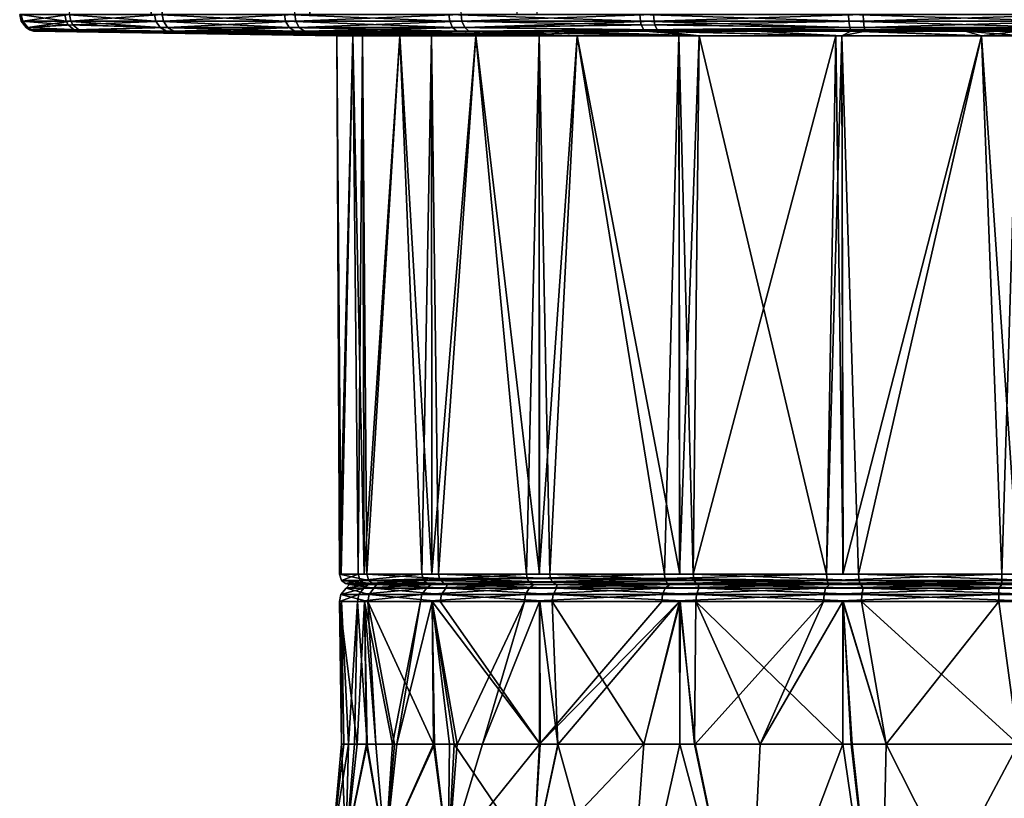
# Model space of a CAD drawing. Extents: x -0.15 to 0.15, y -0.185 to 0.033.
# Tile 27 of 127: x -0.104 to -0.075, y -0.05 to -0.027. Entities that reach past the tile are written whole.
import ezdxf

# ---------------------------------------------------------------- set-up
doc = ezdxf.new("R2010")
doc.units = 0
doc.layers.add('mesh', color=7, linetype='CONTINUOUS')

msp = doc.modelspace()

# ---------------------------------------------------------------- meshes
at = {"layer": 'mesh'}
mesh = msp.add_polyface(dxfattribs=at)
corners = [(-0.102843, -0.027513, 0.040109), (-0.102902, -0.02741, 0.040129), (-0.100179, -0.02741, 0.045902), (-0.102981, -0.027513, 0.0213), (-0.10304, -0.02741, 0.02128), (-0.104366, -0.02741, 0.027524), (-0.094396, -0.025644, 0.025303), (-0.101634, -0.025644, 0.023363), (-0.098879, -0.025644, 0.016713), (-0.09508, -0.025644, 0.0305), (-0.102573, -0.025644, 0.0305), (-0.094396, -0.025644, 0.035697), (-0.101634, -0.025644, 0.037637), (-0.09239, -0.025644, 0.04054), (-0.098879, -0.025644, 0.044287), (-0.100216, -0.027214, 0.045925), (-0.099757, -0.001349, 0.047429), (-0.096311, -0.027214, 0.050985), (-0.100535, -0.027214, 0.045249), (-0.100839, -0.001349, 0.045423), (-0.102943, -0.027214, 0.040144), (-0.10057, -0.027214, 0.015733), (-0.103081, -0.027214, 0.021267), (-0.10044, -0.027214, 0.015446), (-0.103423, -0.027214, 0.022877), (-0.104409, -0.027214, 0.027519), (-0.104388, -0.027214, 0.030499), (-0.104363, -0.027214, 0.033911), (-0.103405, -0.027214, 0.038117), (-0.102803, -0.027661, 0.021358), (-0.10422, -0.027598, 0.027538), (-0.100054, -0.027598, 0.045826), (-0.09628, -0.02741, 0.050955), (-0.104174, -0.027598, 0.033889), (-0.104319, -0.02741, 0.033906), (-0.100276, -0.027598, 0.015543), (-0.100402, -0.02741, 0.015468), (-0.09647, -0.027598, 0.010459), (-0.096577, -0.02741, 0.010359), (-0.096609, -0.027214, 0.010329)]
mesh.append_faces([[corners[k] for k in face] for face in [(0, 1, 2, 2), (3, 4, 5, 5), (6, 7, 8, 8), (9, 10, 7, 7), (11, 12, 10, 10), (13, 14, 12, 12), (15, 16, 17, 17), (18, 19, 15, 15), (20, 19, 18, 18), (21, 22, 23, 23), (24, 25, 22, 22), (26, 27, 25, 25), (28, 20, 27, 27), (18, 15, 20, 20), (29, 3, 30, 30), (31, 2, 32, 32), (0, 2, 31, 31), (33, 1, 0, 0), (33, 34, 1, 1), (30, 34, 33, 33), (30, 5, 34, 34), (3, 5, 30, 30), (35, 4, 3, 3), (35, 36, 4, 4), (37, 36, 35, 35), (37, 38, 36, 36), (2, 17, 32, 32), (2, 15, 17, 17), (1, 15, 2, 2), (1, 20, 15, 15), (34, 20, 1, 1), (34, 27, 20, 20), (5, 27, 34, 34), (5, 25, 27, 27), (4, 25, 5, 5), (4, 22, 25, 25), (36, 22, 4, 4), (36, 23, 22, 22), (38, 23, 36, 36), (38, 39, 23, 23)]])
mesh = msp.add_polyface(dxfattribs=at)
corners = [(-0.089199, -0.025644, 0.016301), (-0.094497, -0.025644, 0.011003), (-0.088787, -0.025644, 0.006621), (-0.09239, -0.025644, 0.02046), (-0.098879, -0.025644, 0.016713), (-0.094396, -0.025644, 0.025303), (-0.09508, -0.025644, 0.0305), (-0.101634, -0.025644, 0.023363), (-0.094396, -0.025644, 0.035697), (-0.102573, -0.025644, 0.0305), (-0.09239, -0.025644, 0.04054), (-0.101634, -0.025644, 0.037637), (-0.089199, -0.025644, 0.044699), (-0.098879, -0.025644, 0.044287), (-0.094497, -0.025644, 0.049997), (-0.08504, -0.025644, 0.04789), (-0.088787, -0.025644, 0.054379), (-0.0944, -0.024628, 0.035698), (-0.086322, -0.024628, 0.037325), (-0.092394, -0.024628, 0.040542), (-0.095085, -0.024628, 0.0305), (-0.087703, -0.024628, 0.034162), (-0.0944, -0.024628, 0.025302), (-0.088218, -0.024628, 0.03075), (-0.092394, -0.024628, 0.020458), (-0.087832, -0.024628, 0.02732), (-0.089202, -0.024628, 0.044702), (-0.089202, -0.024628, 0.016298), (-0.095865, -0.027214, 0.051358), (-0.095696, -0.001349, 0.052206), (-0.091409, -0.027214, 0.055087), (-0.096311, -0.027214, 0.050985), (-0.096157, -0.001349, 0.051664), (-0.095842, -0.027214, 0.009668), (-0.096609, -0.027214, 0.010329), (-0.091768, -0.027214, 0.006156), (-0.096174, -0.027598, 0.050853), (-0.091385, -0.02741, 0.055051), (-0.091304, -0.027598, 0.054929), (-0.09628, -0.02741, 0.050955), (-0.100054, -0.027598, 0.045826), (-0.09166, -0.027598, 0.006312), (-0.096577, -0.02741, 0.010359), (-0.09647, -0.027598, 0.010459), (-0.091743, -0.02741, 0.006192), (-0.086102, -0.027513, 0.003218), (-0.086126, -0.02741, 0.003161)]
mesh.append_faces([[corners[k] for k in face] for face in [(0, 1, 2, 2), (3, 1, 0, 0), (3, 4, 1, 1), (5, 4, 3, 3), (6, 7, 5, 5), (8, 9, 6, 6), (10, 11, 8, 8), (12, 13, 10, 10), (12, 14, 13, 13), (15, 16, 14, 14), (17, 18, 19, 19), (20, 21, 17, 17), (22, 23, 20, 20), (24, 25, 22, 22), (17, 8, 20, 20), (17, 10, 8, 8), (19, 10, 17, 17), (19, 12, 10, 10), (26, 12, 19, 19), (24, 3, 27, 27), (24, 5, 3, 3), (22, 5, 24, 24), (22, 6, 5, 5), (20, 6, 22, 22), (20, 8, 6, 6), (28, 29, 30, 30), (31, 32, 28, 28), (33, 34, 35, 35), (28, 30, 31, 31), (36, 37, 38, 38), (36, 39, 37, 37), (40, 39, 36, 36), (41, 42, 43, 43), (41, 44, 42, 42), (45, 44, 41, 41), (39, 30, 37, 37), (39, 31, 30, 30), (44, 34, 42, 42), (44, 35, 34, 34), (46, 35, 44, 44)]])
mesh = msp.add_polyface(dxfattribs=at)
corners = [(-0.089959, -0.001349, 0.00458), (-0.089766, -0.027214, 0.004924), (-0.089172, -0.027214, 0.004559), (-0.086102, -0.027513, 0.003218), (-0.086126, -0.02741, 0.003161), (-0.091743, -0.02741, 0.006192), (-0.08504, -0.025644, 0.01311), (-0.088787, -0.025644, 0.006621), (-0.082137, -0.025644, 0.003866), (-0.089199, -0.025644, 0.016301), (-0.08504, -0.025644, 0.04789), (-0.094497, -0.025644, 0.049997), (-0.089199, -0.025644, 0.044699), (-0.080197, -0.025644, 0.049896), (-0.088787, -0.025644, 0.054379), (-0.082137, -0.025644, 0.057134), (-0.089202, -0.024628, 0.044702), (-0.081393, -0.024628, 0.042072), (-0.085042, -0.024628, 0.047894), (-0.08417, -0.024628, 0.040023), (-0.092394, -0.024628, 0.040542), (-0.086322, -0.024628, 0.037325), (-0.0944, -0.024628, 0.035698), (-0.087703, -0.024628, 0.034162), (-0.095085, -0.024628, 0.0305), (-0.088218, -0.024628, 0.03075), (-0.0944, -0.024628, 0.025302), (-0.087832, -0.024628, 0.02732), (-0.092394, -0.024628, 0.020458), (-0.086572, -0.024628, 0.024107), (-0.089202, -0.024628, 0.016298), (-0.084523, -0.024628, 0.02133), (-0.085042, -0.024628, 0.013106), (-0.081825, -0.024628, 0.019178), (-0.09239, -0.025644, 0.02046), (-0.086142, -0.027214, 0.00312), (-0.091768, -0.027214, 0.006156), (-0.089713, -0.027214, 0.055971), (-0.08574, -0.027214, 0.05804), (-0.091409, -0.027214, 0.055087), (-0.082606, -0.027214, 0.058886), (-0.079568, -0.027214, 0.059705), (-0.079996, -0.027214, 0.001365), (-0.082604, -0.027214, 0.00211), (-0.091304, -0.027598, 0.054929), (-0.085702, -0.027513, 0.057942), (-0.085634, -0.027661, 0.057768), (-0.086032, -0.027661, 0.003391), (-0.09166, -0.027598, 0.006312), (-0.079964, -0.027598, 0.001552), (-0.085724, -0.02741, 0.057999), (-0.091385, -0.02741, 0.055051), (-0.079988, -0.02741, 0.001408)]
mesh.append_faces([[corners[k] for k in face] for face in [(0, 1, 2, 2), (3, 4, 5, 5), (6, 7, 8, 8), (9, 7, 6, 6), (10, 11, 12, 12), (13, 14, 10, 10), (13, 15, 14, 14), (16, 17, 18, 18), (16, 19, 17, 17), (20, 19, 16, 16), (20, 21, 19, 19), (22, 23, 21, 21), (24, 25, 23, 23), (26, 27, 25, 25), (28, 29, 27, 27), (30, 29, 28, 28), (30, 31, 29, 29), (32, 31, 30, 30), (32, 33, 31, 31), (16, 10, 12, 12), (18, 10, 16, 16), (18, 13, 10, 10), (32, 9, 6, 6), (30, 9, 32, 32), (30, 34, 9, 9), (1, 35, 2, 2), (1, 36, 35, 35), (37, 38, 39, 39), (40, 41, 38, 38), (42, 43, 35, 35), (44, 45, 46, 46), (47, 3, 48, 48), (49, 3, 47, 47), (44, 50, 45, 45), (44, 51, 50, 50), (49, 4, 3, 3), (51, 38, 50, 50), (51, 39, 38, 38), (4, 35, 36, 36), (52, 35, 4, 4)]])
mesh = msp.add_polyface(dxfattribs=at)
corners = [(-0.085702, -0.027513, 0.057942), (-0.085724, -0.02741, 0.057999), (-0.079562, -0.02741, 0.059662), (-0.08504, -0.025644, 0.01311), (-0.082137, -0.025644, 0.003866), (-0.080197, -0.025644, 0.011104), (-0.075, -0.025644, 0.05058), (-0.082137, -0.025644, 0.057134), (-0.080197, -0.025644, 0.049896), (-0.075, -0.025644, 0.058073), (-0.075, -0.025644, 0.002927), (-0.075, -0.025644, 0.01042), (-0.075, -0.024628, 0.010415), (-0.07525, -0.024628, 0.017282), (-0.078662, -0.024628, 0.017797), (-0.075, -0.024628, 0.01728), (-0.080198, -0.024628, 0.0499), (-0.07475, -0.024628, 0.043718), (-0.075, -0.024628, 0.050585), (-0.07818, -0.024628, 0.043332), (-0.085042, -0.024628, 0.047894), (-0.081393, -0.024628, 0.042072), (-0.080198, -0.024628, 0.0111), (-0.081825, -0.024628, 0.019178), (-0.085042, -0.024628, 0.013106), (-0.074993, -0.027214, 0.059919), (-0.073183, -0.027214, 0.060004), (-0.079568, -0.027214, 0.059705), (-0.073616, -0.027214, 0.000972), (-0.074993, -0.027214, 0.001057), (-0.079996, -0.027214, 0.001365), (-0.079523, -0.027661, 0.059416), (-0.079539, -0.027598, 0.059517), (-0.073195, -0.027598, 0.059815), (-0.07363, -0.027661, 0.001264), (-0.073625, -0.027598, 0.001162), (-0.079964, -0.027598, 0.001552), (-0.085634, -0.027661, 0.057768), (-0.073186, -0.02741, 0.059961), (-0.079988, -0.02741, 0.001408), (-0.086126, -0.02741, 0.003161), (-0.073618, -0.02741, 0.001016), (-0.08574, -0.027214, 0.05804), (-0.086142, -0.027214, 0.00312)]
mesh.append_faces([[corners[k] for k in face] for face in [(0, 1, 2, 2), (3, 4, 5, 5), (6, 7, 8, 8), (6, 9, 7, 7), (5, 10, 11, 11), (5, 4, 10, 10), (12, 13, 14, 14), (12, 15, 13, 13), (16, 17, 18, 18), (16, 19, 17, 17), (20, 19, 16, 16), (20, 21, 19, 19), (22, 23, 24, 24), (22, 14, 23, 23), (12, 14, 22, 22), (16, 8, 20, 20), (16, 6, 8, 8), (18, 6, 16, 16), (12, 5, 11, 11), (22, 5, 12, 12), (22, 3, 5, 5), (24, 3, 22, 22), (25, 26, 27, 27), (28, 29, 30, 30), (31, 32, 33, 33), (34, 35, 36, 36), (37, 0, 32, 32), (32, 38, 33, 33), (32, 2, 38, 38), (0, 2, 32, 32), (36, 39, 40, 40), (35, 39, 36, 36), (35, 41, 39, 39), (2, 26, 38, 38), (2, 27, 26, 26), (1, 27, 2, 2), (1, 42, 27, 27), (39, 30, 43, 43), (41, 30, 39, 39), (41, 28, 30, 30)]])
mesh = msp.add_polyface(dxfattribs=at)
corners = [(-0.096018, -0.027697, 0.050703), (-0.09801, -0.027706, 0.04799), (-0.099869, -0.027697, 0.045713), (-0.101231, -0.027706, 0.042635), (-0.102558, -0.027697, 0.040011), (-0.103227, -0.027706, 0.036712), (-0.103958, -0.027697, 0.033864), (-0.103902, -0.027706, 0.030499), (-0.104005, -0.027697, 0.02756), (-0.103226, -0.027706, 0.024286), (-0.102695, -0.027697, 0.021394), (-0.10123, -0.027706, 0.018363), (-0.10009, -0.027697, 0.015653), (-0.098008, -0.027706, 0.013008), (-0.096311, -0.027697, 0.010607), (-0.102666, -0.027661, 0.040048), (-0.104072, -0.027661, 0.033877), (-0.104118, -0.027661, 0.027549), (-0.102803, -0.027661, 0.021358), (-0.100054, -0.027598, 0.045826), (-0.096174, -0.027598, 0.050853), (-0.104174, -0.027598, 0.033889), (-0.10422, -0.027598, 0.027538), (-0.100276, -0.027598, 0.015543), (-0.09647, -0.027598, 0.010459), (-0.102843, -0.027513, 0.040109), (-0.102981, -0.027513, 0.0213), (-0.094601, -0.027834, 0.026185), (-0.095071, -0.027834, 0.0305), (-0.094313, -0.027834, 0.02533), (-0.093216, -0.027834, 0.022073), (-0.092284, -0.027834, 0.020524), (-0.090978, -0.027834, 0.018354), (-0.093216, -0.027834, 0.038927), (-0.094313, -0.027834, 0.03567), (-0.094601, -0.027834, 0.034815)]
mesh.append_faces([[corners[k] for k in face] for face in [(0, 1, 2, 2), (2, 3, 4, 4), (4, 5, 6, 6), (6, 7, 8, 8), (8, 9, 10, 10), (10, 11, 12, 12), (12, 13, 14, 14), (4, 15, 2, 2), (6, 15, 4, 4), (6, 16, 15, 15), (8, 16, 6, 6), (8, 17, 16, 16), (10, 17, 8, 8), (10, 18, 17, 17), (12, 18, 10, 10), (2, 19, 20, 20), (15, 19, 2, 2), (16, 21, 15, 15), (17, 21, 16, 16), (17, 22, 21, 21), (18, 22, 17, 17), (12, 23, 18, 18), (14, 23, 12, 12), (14, 24, 23, 23), (15, 25, 19, 19), (21, 25, 15, 15), (23, 26, 18, 18), (27, 8, 28, 28), (27, 9, 8, 8), (29, 10, 9, 9), (30, 11, 10, 10), (31, 12, 11, 11), (32, 13, 12, 12), (33, 3, 2, 2), (34, 4, 3, 3), (35, 5, 4, 4), (35, 6, 5, 5), (28, 7, 6, 6), (8, 7, 28, 28)]])
mesh = msp.add_polyface(dxfattribs=at)
corners = [(-0.092275, -0.043692, 0.040467), (-0.092284, -0.027834, 0.040476), (-0.090978, -0.027834, 0.042646), (-0.094266, -0.043692, 0.035656), (-0.094313, -0.027834, 0.03567), (-0.093216, -0.027834, 0.038927), (-0.094944, -0.043692, 0.030494), (-0.095071, -0.027834, 0.0305), (-0.094601, -0.027834, 0.034815), (-0.094263, -0.043692, 0.025332), (-0.094313, -0.027834, 0.02533), (-0.094601, -0.027834, 0.026185), (-0.092269, -0.043692, 0.020523), (-0.092284, -0.027834, 0.020524), (-0.093216, -0.027834, 0.022073), (-0.103226, -0.027706, 0.024286), (-0.10123, -0.027706, 0.018363), (-0.089112, -0.027834, 0.016384), (-0.098008, -0.027706, 0.013008), (-0.090978, -0.027834, 0.018354), (-0.09801, -0.027706, 0.04799), (-0.101231, -0.027706, 0.042635), (-0.092561, -0.043692, 0.040075), (-0.09444, -0.043692, 0.035204), (-0.094995, -0.043692, 0.030012), (-0.094188, -0.043692, 0.024853), (-0.092072, -0.043692, 0.02008), (-0.089098, -0.043692, 0.016393), (-0.091183, -0.027697, 0.054749), (-0.093712, -0.027706, 0.052527), (-0.096018, -0.027697, 0.050703), (-0.096311, -0.027697, 0.010607), (-0.09371, -0.027706, 0.008471), (-0.091537, -0.027697, 0.006491), (-0.091304, -0.027598, 0.054929), (-0.096174, -0.027598, 0.050853), (-0.099869, -0.027697, 0.045713), (-0.09647, -0.027598, 0.010459), (-0.09166, -0.027598, 0.006312), (-0.102695, -0.027697, 0.021394), (-0.10009, -0.027697, 0.015653), (-0.087993, -0.027834, 0.015203), (-0.087993, -0.027834, 0.045797), (-0.089112, -0.027834, 0.044616), (-0.102558, -0.027697, 0.040011), (-0.103958, -0.027697, 0.033864)]
mesh.append_faces([[corners[k] for k in face] for face in [(0, 1, 2, 2), (3, 4, 5, 5), (6, 7, 8, 8), (9, 10, 11, 11), (12, 13, 14, 14), (10, 15, 11, 11), (13, 16, 14, 14), (17, 18, 19, 19), (1, 20, 2, 2), (4, 21, 5, 5), (22, 5, 1, 1), (23, 8, 4, 4), (24, 11, 7, 7), (25, 10, 9, 9), (25, 14, 10, 10), (12, 14, 25, 25), (26, 13, 12, 12), (26, 19, 13, 13), (27, 19, 26, 26), (28, 29, 30, 30), (31, 32, 33, 33), (30, 34, 28, 28), (30, 35, 34, 34), (36, 35, 30, 30), (33, 37, 31, 31), (33, 38, 37, 37), (14, 39, 10, 10), (19, 40, 13, 13), (17, 31, 18, 18), (41, 31, 17, 17), (41, 32, 31, 31), (41, 33, 32, 32), (42, 29, 28, 28), (43, 30, 29, 29), (2, 30, 43, 43), (2, 20, 30, 30), (1, 36, 20, 20), (5, 36, 1, 1), (8, 44, 4, 4), (7, 45, 8, 8)]])
mesh = msp.add_polyface(dxfattribs=at)
corners = [(-0.09444, -0.043692, 0.035204), (-0.094313, -0.027834, 0.03567), (-0.094266, -0.043692, 0.035656), (-0.094944, -0.043692, 0.030494), (-0.094601, -0.027834, 0.034815), (-0.094995, -0.043692, 0.030012), (-0.095071, -0.027834, 0.0305), (-0.094263, -0.043692, 0.025332), (-0.094601, -0.027834, 0.026185), (-0.094695, -0.043991, 0.030019), (-0.093682, -0.043991, 0.024911), (-0.0939, -0.043991, 0.024938), (-0.0945, -0.043991, 0.0305), (-0.094149, -0.043991, 0.035133), (-0.093973, -0.043991, 0.035001), (-0.094492, -0.043991, 0.029937), (-0.094188, -0.043692, 0.024853), (-0.094266, -0.043965, 0.035162), (-0.094816, -0.043965, 0.030016), (-0.094016, -0.043965, 0.024904), (-0.094378, -0.043876, 0.035189), (-0.094932, -0.043876, 0.030014), (-0.094127, -0.043876, 0.024871), (-0.094992, -0.044491, 0.029923), (-0.094252, -0.044491, 0.025334), (-0.094161, -0.044491, 0.024768), (-0.093976, -0.044096, 0.024823), (-0.094799, -0.044096, 0.029928), (-0.094272, -0.044096, 0.035072), (-0.09412, -0.044289, 0.02478), (-0.094949, -0.044289, 0.029924), (-0.094419, -0.044289, 0.035107), (-0.09446, -0.044491, 0.035117)]
mesh.append_faces([[corners[k] for k in face] for face in [(0, 1, 2, 2), (3, 4, 0, 0), (5, 6, 3, 3), (7, 8, 5, 5), (9, 10, 11, 11), (12, 13, 14, 14), (12, 9, 13, 13), (15, 9, 12, 12), (15, 10, 9, 9), (16, 7, 5, 5), (5, 3, 0, 0), (9, 17, 13, 13), (9, 18, 17, 17), (11, 18, 9, 9), (11, 19, 18, 18), (18, 20, 17, 17), (18, 21, 20, 20), (19, 21, 18, 18), (19, 22, 21, 21), (21, 0, 20, 20), (21, 5, 0, 0), (22, 5, 21, 21), (22, 16, 5, 5), (15, 12, 14, 14), (23, 24, 25, 25), (15, 9, 11, 11), (14, 9, 15, 15), (14, 13, 9, 9), (9, 26, 11, 11), (9, 27, 26, 26), (13, 27, 9, 9), (13, 28, 27, 27), (27, 29, 26, 26), (27, 30, 29, 29), (28, 30, 27, 27), (28, 31, 30, 30), (30, 25, 29, 29), (30, 23, 25, 25), (31, 23, 30, 30), (31, 32, 23, 23)]])
mesh = msp.add_polyface(dxfattribs=at)
corners = [(-0.092561, -0.043692, 0.040075), (-0.092284, -0.027834, 0.040476), (-0.092275, -0.043692, 0.040467), (-0.094266, -0.043692, 0.035656), (-0.093216, -0.027834, 0.038927), (-0.0939, -0.043991, 0.024938), (-0.091599, -0.043991, 0.020267), (-0.091816, -0.043991, 0.020236), (-0.093682, -0.043991, 0.024911), (-0.093973, -0.043991, 0.035001), (-0.09229, -0.043991, 0.039945), (-0.092162, -0.043991, 0.039758), (-0.094149, -0.043991, 0.035133), (-0.092072, -0.043692, 0.02008), (-0.092269, -0.043692, 0.020523), (-0.094188, -0.043692, 0.024853), (-0.09444, -0.043692, 0.035204), (-0.092403, -0.043965, 0.039989), (-0.094266, -0.043965, 0.035162), (-0.094016, -0.043965, 0.024904), (-0.091919, -0.043965, 0.020173), (-0.092504, -0.043876, 0.040044), (-0.094378, -0.043876, 0.035189), (-0.094127, -0.043876, 0.024871), (-0.09205, -0.043813, 0.020093), (-0.094492, -0.043991, 0.029937), (-0.091861, -0.044096, 0.020105), (-0.093976, -0.044096, 0.024823), (-0.094272, -0.044096, 0.035072), (-0.092432, -0.044096, 0.039904), (-0.089267, -0.043991, 0.044087), (-0.091988, -0.044289, 0.020026), (-0.09412, -0.044289, 0.02478), (-0.094419, -0.044289, 0.035107), (-0.092565, -0.044289, 0.039976), (-0.089404, -0.044096, 0.044096), (-0.092025, -0.044491, 0.020004), (-0.094161, -0.044491, 0.024768), (-0.09446, -0.044491, 0.035117), (-0.092602, -0.044491, 0.039996), (-0.089514, -0.044289, 0.044199)]
mesh.append_faces([[corners[k] for k in face] for face in [(0, 1, 2, 2), (3, 4, 0, 0), (5, 6, 7, 7), (5, 8, 6, 6), (9, 10, 11, 11), (9, 12, 10, 10), (13, 14, 15, 15), (16, 3, 0, 0), (12, 17, 10, 10), (12, 18, 17, 17), (7, 19, 5, 5), (7, 20, 19, 19), (18, 21, 17, 17), (18, 22, 21, 21), (20, 23, 19, 19), (20, 24, 23, 23), (22, 0, 21, 21), (22, 16, 0, 0), (24, 15, 23, 23), (24, 13, 15, 15), (8, 7, 6, 6), (8, 5, 7, 7), (25, 5, 8, 8), (11, 12, 9, 9), (11, 10, 12, 12), (5, 26, 7, 7), (5, 27, 26, 26), (10, 28, 12, 12), (10, 29, 28, 28), (30, 29, 10, 10), (27, 31, 26, 26), (27, 32, 31, 31), (29, 33, 28, 28), (29, 34, 33, 33), (35, 34, 29, 29), (32, 36, 31, 31), (32, 37, 36, 36), (34, 38, 33, 33), (34, 39, 38, 38), (40, 39, 34, 34)]])
mesh = msp.add_polyface(dxfattribs=at)
corners = [(-0.084977, -0.043692, 0.047769), (-0.084999, -0.027834, 0.047828), (-0.084401, -0.027834, 0.048233), (-0.089107, -0.043692, 0.044598), (-0.089112, -0.027834, 0.044616), (-0.087993, -0.027834, 0.045797), (-0.089098, -0.043692, 0.016393), (-0.089112, -0.027834, 0.016384), (-0.090978, -0.027834, 0.018354), (-0.084967, -0.043692, 0.013225), (-0.084999, -0.027834, 0.013172), (-0.087993, -0.027834, 0.015203), (-0.084401, -0.027834, 0.012767), (-0.088938, -0.027706, 0.004987), (-0.08861, -0.027706, 0.004831), (-0.088539, -0.027706, 0.056035), (-0.093712, -0.027706, 0.052527), (-0.08542, -0.043692, 0.047572), (-0.089484, -0.043692, 0.044294), (-0.090978, -0.027834, 0.042646), (-0.088794, -0.043692, 0.016016), (-0.084575, -0.043692, 0.012939), (-0.080369, -0.027834, 0.011161), (-0.085989, -0.027697, 0.003497), (-0.091537, -0.027697, 0.006491), (-0.082731, -0.027706, 0.002651), (-0.079927, -0.027697, 0.001766), (-0.082733, -0.027706, 0.058348), (-0.085592, -0.027697, 0.057661), (-0.079506, -0.027697, 0.059303), (-0.091183, -0.027697, 0.054749), (-0.085634, -0.027661, 0.057768), (-0.079523, -0.027661, 0.059416), (-0.086032, -0.027661, 0.003391), (-0.079946, -0.027661, 0.001653), (-0.091304, -0.027598, 0.054929), (-0.09166, -0.027598, 0.006312), (-0.079964, -0.027598, 0.001552), (-0.080369, -0.027834, 0.049839)]
mesh.append_faces([[corners[k] for k in face] for face in [(0, 1, 2, 2), (3, 4, 5, 5), (6, 7, 8, 8), (9, 10, 11, 11), (12, 13, 10, 10), (12, 14, 13, 13), (1, 15, 2, 2), (4, 16, 5, 5), (17, 5, 1, 1), (18, 19, 4, 4), (20, 7, 6, 6), (20, 11, 7, 7), (9, 11, 20, 20), (21, 10, 9, 9), (21, 12, 10, 10), (22, 12, 21, 21), (23, 24, 13, 13), (23, 13, 14, 14), (25, 26, 23, 23), (27, 28, 29, 29), (28, 15, 30, 30), (28, 31, 32, 32), (30, 31, 28, 28), (23, 33, 24, 24), (26, 33, 23, 23), (26, 34, 33, 33), (30, 35, 31, 31), (33, 36, 24, 24), (34, 37, 33, 33), (10, 24, 11, 11), (10, 13, 24, 24), (12, 23, 14, 14), (22, 23, 12, 12), (22, 25, 23, 23), (38, 28, 27, 27), (2, 28, 38, 38), (2, 15, 28, 28), (1, 30, 15, 15), (5, 30, 1, 1)]])
mesh = msp.add_polyface(dxfattribs=at)
corners = [(-0.089484, -0.043692, 0.044294), (-0.089112, -0.027834, 0.044616), (-0.089107, -0.043692, 0.044598), (-0.092275, -0.043692, 0.040467), (-0.090978, -0.027834, 0.042646), (-0.089267, -0.043991, 0.044087), (-0.089181, -0.043991, 0.043885), (-0.092162, -0.043991, 0.039758), (-0.091816, -0.043991, 0.020236), (-0.088385, -0.043991, 0.016319), (-0.088587, -0.043991, 0.016233), (-0.091599, -0.043991, 0.020267), (-0.085264, -0.043991, 0.047316), (-0.09229, -0.043991, 0.039945), (-0.088794, -0.043692, 0.016016), (-0.089098, -0.043692, 0.016393), (-0.092072, -0.043692, 0.02008), (-0.092561, -0.043692, 0.040075), (-0.091919, -0.043965, 0.020173), (-0.092403, -0.043965, 0.039989), (-0.088714, -0.043928, 0.0161), (-0.0894, -0.043928, 0.044214), (-0.092504, -0.043876, 0.040044), (-0.09205, -0.043813, 0.020093), (-0.088776, -0.043813, 0.016035), (-0.084544, -0.043876, 0.012996), (-0.089465, -0.043813, 0.044276), (-0.085233, -0.043991, 0.047099), (-0.088596, -0.044096, 0.016096), (-0.091861, -0.044096, 0.020105), (-0.089404, -0.044096, 0.044096), (-0.092432, -0.044096, 0.039904), (-0.088699, -0.044289, 0.015986), (-0.091988, -0.044289, 0.020026), (-0.089514, -0.044289, 0.044199), (-0.092565, -0.044289, 0.039976), (-0.085395, -0.044096, 0.047361), (-0.088728, -0.044491, 0.015956), (-0.092025, -0.044491, 0.020004), (-0.089544, -0.044491, 0.044228), (-0.092602, -0.044491, 0.039996), (-0.085474, -0.044289, 0.047488)]
mesh.append_faces([[corners[k] for k in face] for face in [(0, 1, 2, 2), (3, 4, 0, 0), (5, 6, 7, 7), (8, 9, 10, 10), (8, 11, 9, 9), (12, 6, 5, 5), (7, 13, 5, 5), (14, 15, 16, 16), (17, 3, 0, 0), (10, 18, 8, 8), (13, 19, 5, 5), (10, 20, 18, 18), (19, 21, 5, 5), (19, 22, 21, 21), (20, 23, 18, 18), (20, 24, 23, 23), (25, 24, 20, 20), (22, 26, 21, 21), (24, 16, 23, 23), (24, 14, 16, 16), (25, 14, 24, 24), (22, 0, 26, 26), (22, 17, 0, 0), (11, 10, 9, 9), (11, 8, 10, 10), (6, 13, 7, 7), (6, 5, 13, 13), (27, 5, 6, 6), (8, 28, 10, 10), (8, 29, 28, 28), (5, 30, 31, 31), (12, 30, 5, 5), (29, 32, 28, 28), (29, 33, 32, 32), (30, 34, 35, 35), (36, 34, 30, 30), (33, 37, 32, 32), (33, 38, 37, 37), (34, 39, 40, 40), (41, 39, 34, 34)]])
mesh = msp.add_polyface(dxfattribs=at)
corners = [(-0.08542, -0.043692, 0.047572), (-0.084999, -0.027834, 0.047828), (-0.084977, -0.043692, 0.047769), (-0.089107, -0.043692, 0.044598), (-0.087993, -0.027834, 0.045797), (-0.088587, -0.043991, 0.016233), (-0.084258, -0.043991, 0.013338), (-0.084431, -0.043991, 0.013203), (-0.088385, -0.043991, 0.016319), (-0.085264, -0.043991, 0.047316), (-0.085233, -0.043991, 0.047099), (-0.089181, -0.043991, 0.043885), (-0.080562, -0.043991, 0.0494), (-0.084575, -0.043692, 0.012939), (-0.084967, -0.043692, 0.013225), (-0.088794, -0.043692, 0.016016), (-0.089484, -0.043692, 0.044294), (-0.084489, -0.043965, 0.013097), (-0.079633, -0.043991, 0.011351), (-0.089267, -0.043991, 0.044087), (-0.085327, -0.043965, 0.047419), (-0.088714, -0.043928, 0.0161), (-0.0894, -0.043928, 0.044214), (-0.084544, -0.043876, 0.012996), (-0.079662, -0.043965, 0.011234), (-0.085407, -0.043813, 0.04755), (-0.089465, -0.043813, 0.044276), (-0.079689, -0.043876, 0.011122), (-0.080647, -0.043692, 0.049688), (-0.080589, -0.043991, 0.049182), (-0.084404, -0.044096, 0.013068), (-0.088596, -0.044096, 0.016096), (-0.085395, -0.044096, 0.047361), (-0.089404, -0.044096, 0.044096), (-0.084476, -0.044289, 0.012935), (-0.088699, -0.044289, 0.015986), (-0.085474, -0.044289, 0.047488), (-0.089514, -0.044289, 0.044199), (-0.080677, -0.044096, 0.049476), (-0.08072, -0.044289, 0.04962), (-0.084496, -0.044491, 0.012898), (-0.088728, -0.044491, 0.015956), (-0.085496, -0.044491, 0.047525), (-0.089544, -0.044491, 0.044228), (-0.080732, -0.044491, 0.049661)]
mesh.append_faces([[corners[k] for k in face] for face in [(0, 1, 2, 2), (3, 4, 0, 0), (5, 6, 7, 7), (5, 8, 6, 6), (9, 10, 11, 11), (12, 10, 9, 9), (13, 14, 15, 15), (16, 3, 0, 0), (7, 17, 5, 5), (18, 17, 7, 7), (19, 20, 9, 9), (17, 21, 5, 5), (19, 22, 20, 20), (17, 23, 21, 21), (24, 23, 17, 17), (22, 25, 20, 20), (22, 26, 25, 25), (23, 13, 15, 15), (27, 13, 23, 23), (25, 0, 28, 28), (26, 0, 25, 25), (26, 16, 0, 0), (8, 7, 6, 6), (8, 5, 7, 7), (10, 9, 19, 19), (29, 9, 10, 10), (5, 30, 7, 7), (5, 31, 30, 30), (9, 32, 33, 33), (12, 32, 9, 9), (31, 34, 30, 30), (31, 35, 34, 34), (32, 36, 37, 37), (38, 36, 32, 32), (38, 39, 36, 36), (35, 40, 34, 34), (35, 41, 40, 40), (36, 42, 43, 43), (39, 42, 36, 36), (39, 44, 42, 42)]])
mesh = msp.add_polyface(dxfattribs=at)
corners = [(-0.080156, -0.043692, 0.011234), (-0.080192, -0.027834, 0.011132), (-0.080369, -0.027834, 0.011161), (-0.074994, -0.043692, 0.010556), (-0.075005, -0.027834, 0.010518), (-0.076087, -0.027834, 0.010459), (-0.080168, -0.043692, 0.049763), (-0.080192, -0.027834, 0.049868), (-0.076087, -0.027834, 0.050541), (-0.076568, -0.027706, 0.05945), (-0.075, -0.027706, 0.059572), (-0.075, -0.02783, 0.051177), (-0.073788, -0.02783, 0.051078), (-0.075005, -0.027834, 0.050482), (-0.075, -0.02783, 0.009823), (-0.073788, -0.02783, 0.009922), (-0.075, -0.027706, 0.001428), (-0.082731, -0.027706, 0.002651), (-0.076566, -0.027706, 0.001562), (-0.080369, -0.027834, 0.049839), (-0.082733, -0.027706, 0.058348), (-0.079704, -0.043692, 0.01106), (-0.074512, -0.043692, 0.010505), (-0.071753, -0.027834, 0.010694), (-0.075488, -0.043692, 0.050495), (-0.080647, -0.043692, 0.049688), (-0.084401, -0.027834, 0.048233), (-0.073639, -0.027706, 0.00146), (-0.079927, -0.027697, 0.001766), (-0.073208, -0.027697, 0.059598), (-0.079506, -0.027697, 0.059303), (-0.073201, -0.027661, 0.059712), (-0.079523, -0.027661, 0.059416), (-0.085592, -0.027697, 0.057661), (-0.079946, -0.027661, 0.001653), (-0.07363, -0.027661, 0.001264), (-0.073195, -0.027598, 0.059815), (-0.085634, -0.027661, 0.057768), (-0.079539, -0.027598, 0.059517), (-0.079964, -0.027598, 0.001552)]
mesh.append_faces([[corners[k] for k in face] for face in [(0, 1, 2, 2), (3, 4, 5, 5), (6, 7, 8, 8), (9, 10, 11, 11), (12, 8, 11, 11), (12, 13, 8, 8), (14, 4, 15, 15), (14, 5, 4, 4), (16, 5, 14, 14), (1, 17, 2, 2), (16, 18, 5, 5), (8, 9, 11, 11), (19, 20, 7, 7), (21, 5, 1, 1), (22, 23, 4, 4), (24, 8, 13, 13), (25, 19, 7, 7), (25, 26, 19, 19), (27, 18, 16, 16), (28, 18, 27, 27), (29, 10, 30, 30), (30, 10, 9, 9), (30, 31, 29, 29), (30, 32, 31, 31), (33, 32, 30, 30), (27, 34, 28, 28), (27, 35, 34, 34), (32, 36, 31, 31), (37, 38, 32, 32), (35, 39, 34, 34), (1, 28, 17, 17), (5, 28, 1, 1), (5, 18, 28, 28), (8, 30, 9, 9), (7, 30, 8, 8), (7, 20, 30, 30), (29, 11, 10, 10), (29, 12, 11, 11), (27, 14, 15, 15), (16, 14, 27, 27)]])
mesh = msp.add_polyface(dxfattribs=at)
corners = [(-0.080156, -0.043692, 0.011234), (-0.080369, -0.027834, 0.011161), (-0.084575, -0.043692, 0.012939), (-0.079704, -0.043692, 0.01106), (-0.080192, -0.027834, 0.011132), (-0.080647, -0.043692, 0.049688), (-0.080192, -0.027834, 0.049868), (-0.080168, -0.043692, 0.049763), (-0.084977, -0.043692, 0.047769), (-0.084401, -0.027834, 0.048233), (-0.084431, -0.043991, 0.013203), (-0.079501, -0.043991, 0.011527), (-0.079633, -0.043991, 0.011351), (-0.084258, -0.043991, 0.013338), (-0.080562, -0.043991, 0.0494), (-0.080589, -0.043991, 0.049182), (-0.085233, -0.043991, 0.047099), (-0.075481, -0.043991, 0.050195), (-0.08542, -0.043692, 0.047572), (-0.079662, -0.043965, 0.011234), (-0.084489, -0.043965, 0.013097), (-0.074519, -0.043991, 0.010805), (-0.085264, -0.043991, 0.047316), (-0.080596, -0.043965, 0.049516), (-0.085327, -0.043965, 0.047419), (-0.079689, -0.043876, 0.011122), (-0.084544, -0.043876, 0.012996), (-0.074516, -0.043965, 0.010684), (-0.080629, -0.043876, 0.049627), (-0.085407, -0.043813, 0.04755), (-0.074514, -0.043876, 0.010568), (-0.075488, -0.043692, 0.050495), (-0.084496, -0.044491, 0.012898), (-0.080153, -0.044491, 0.011244), (-0.079617, -0.044491, 0.01104), (-0.075563, -0.043991, 0.049992), (-0.079572, -0.044096, 0.011228), (-0.084404, -0.044096, 0.013068), (-0.080677, -0.044096, 0.049476), (-0.085395, -0.044096, 0.047361), (-0.075572, -0.044096, 0.050299), (-0.079607, -0.044289, 0.011081), (-0.084476, -0.044289, 0.012935), (-0.08072, -0.044289, 0.04962), (-0.075576, -0.044289, 0.050449), (-0.080732, -0.044491, 0.049661), (-0.075577, -0.044491, 0.050492)]
mesh.append_faces([[corners[k] for k in face] for face in [(0, 1, 2, 2), (3, 4, 0, 0), (5, 6, 7, 7), (8, 9, 5, 5), (10, 11, 12, 12), (10, 13, 11, 11), (14, 15, 16, 16), (17, 15, 14, 14), (3, 0, 2, 2), (18, 8, 5, 5), (12, 19, 20, 20), (21, 19, 12, 12), (22, 23, 14, 14), (22, 24, 23, 23), (19, 25, 26, 26), (27, 25, 19, 19), (24, 28, 23, 23), (24, 29, 28, 28), (25, 3, 2, 2), (30, 3, 25, 25), (28, 5, 31, 31), (29, 5, 28, 28), (32, 33, 34, 34), (13, 12, 11, 11), (13, 10, 12, 12), (15, 14, 22, 22), (35, 14, 15, 15), (10, 36, 12, 12), (10, 37, 36, 36), (14, 38, 39, 39), (17, 38, 14, 14), (17, 40, 38, 38), (37, 41, 36, 36), (37, 42, 41, 41), (40, 43, 38, 38), (40, 44, 43, 43), (42, 34, 41, 41), (42, 32, 34, 34), (44, 45, 43, 43), (44, 46, 45, 45)]])
mesh = msp.add_polyface(dxfattribs=at)
corners = [(-0.074994, -0.043692, 0.010556), (-0.076087, -0.027834, 0.010459), (-0.079704, -0.043692, 0.01106), (-0.074512, -0.043692, 0.010505), (-0.075005, -0.027834, 0.010518), (-0.075488, -0.043692, 0.050495), (-0.075005, -0.027834, 0.050482), (-0.075006, -0.043692, 0.050444), (-0.080168, -0.043692, 0.049763), (-0.076087, -0.027834, 0.050541), (-0.079633, -0.043991, 0.011351), (-0.074437, -0.043991, 0.011008), (-0.074519, -0.043991, 0.010805), (-0.079501, -0.043991, 0.011527), (-0.075481, -0.043991, 0.050195), (-0.075563, -0.043991, 0.049992), (-0.080589, -0.043991, 0.049182), (-0.070367, -0.043991, 0.049649), (-0.080647, -0.043692, 0.049688), (-0.074516, -0.043965, 0.010684), (-0.079662, -0.043965, 0.011234), (-0.069438, -0.043991, 0.0116), (-0.080562, -0.043991, 0.0494), (-0.075484, -0.043965, 0.050316), (-0.080596, -0.043965, 0.049516), (-0.074514, -0.043876, 0.010568), (-0.079689, -0.043876, 0.011122), (-0.075486, -0.043876, 0.050432), (-0.080629, -0.043876, 0.049627), (-0.079617, -0.044491, 0.01104), (-0.078889, -0.048691, 0.010986), (-0.075, -0.048691, 0.0105), (-0.075577, -0.044491, 0.050492), (-0.075, -0.048691, 0.0505), (-0.07889, -0.048691, 0.050017), (-0.075007, -0.044491, 0.050433), (-0.075, -0.044491, 0.0105), (-0.074423, -0.044491, 0.010508), (-0.070383, -0.044491, 0.04996), (-0.070499, -0.043991, 0.049473), (-0.074428, -0.044096, 0.010701), (-0.079572, -0.044096, 0.011228), (-0.075572, -0.044096, 0.050299), (-0.074424, -0.044289, 0.010551), (-0.079607, -0.044289, 0.011081), (-0.070428, -0.044096, 0.049772), (-0.075576, -0.044289, 0.050449), (-0.070393, -0.044289, 0.049919)]
mesh.append_faces([[corners[k] for k in face] for face in [(0, 1, 2, 2), (3, 4, 0, 0), (5, 6, 7, 7), (8, 9, 5, 5), (10, 11, 12, 12), (10, 13, 11, 11), (14, 15, 16, 16), (17, 15, 14, 14), (3, 0, 2, 2), (18, 8, 5, 5), (12, 19, 20, 20), (21, 19, 12, 12), (22, 23, 14, 14), (22, 24, 23, 23), (19, 25, 26, 26), (24, 27, 23, 23), (24, 28, 27, 27), (25, 3, 2, 2), (28, 5, 27, 27), (29, 30, 31, 31), (32, 33, 34, 34), (35, 33, 32, 32), (36, 31, 37, 37), (36, 29, 31, 31), (36, 37, 29, 29), (38, 35, 32, 32), (13, 12, 11, 11), (13, 10, 12, 12), (15, 14, 22, 22), (39, 14, 15, 15), (10, 40, 12, 12), (10, 41, 40, 40), (17, 42, 14, 14), (41, 43, 40, 40), (41, 44, 43, 43), (45, 46, 42, 42), (44, 37, 43, 43), (44, 29, 37, 37), (47, 32, 46, 46)]])
mesh = msp.add_polyface(dxfattribs=at)
corners = [(-0.069834, -0.044491, 0.011248), (-0.070105, -0.048691, 0.011108), (-0.069836, -0.048691, 0.011213), (-0.07111, -0.048691, 0.010983), (-0.069832, -0.043692, 0.011237), (-0.071753, -0.027834, 0.010694), (-0.074512, -0.043692, 0.010505), (-0.069353, -0.043692, 0.011312), (-0.069837, -0.027834, 0.011226), (-0.070296, -0.043692, 0.04994), (-0.069837, -0.027834, 0.049774), (-0.069844, -0.043692, 0.049766), (-0.075006, -0.043692, 0.050444), (-0.071753, -0.027834, 0.050306), (-0.074519, -0.043991, 0.010805), (-0.069411, -0.043991, 0.011818), (-0.069438, -0.043991, 0.0116), (-0.074437, -0.043991, 0.011008), (-0.070367, -0.043991, 0.049649), (-0.070499, -0.043991, 0.049473), (-0.075563, -0.043991, 0.049992), (-0.075488, -0.043692, 0.050495), (-0.069404, -0.043965, 0.011484), (-0.074516, -0.043965, 0.010684), (-0.075481, -0.043991, 0.050195), (-0.070338, -0.043965, 0.049766), (-0.075484, -0.043965, 0.050316), (-0.074514, -0.043876, 0.010568), (-0.069371, -0.043876, 0.011373), (-0.070311, -0.043876, 0.049878), (-0.075486, -0.043876, 0.050432), (-0.070383, -0.044491, 0.04996), (-0.071111, -0.048691, 0.050014), (-0.075007, -0.044491, 0.050433), (-0.07008, -0.048691, 0.049885), (-0.069847, -0.044491, 0.049756), (-0.074423, -0.044491, 0.010508), (-0.075, -0.048691, 0.0105), (-0.069268, -0.044491, 0.011339), (-0.069323, -0.044096, 0.011524), (-0.074428, -0.044096, 0.010701), (-0.070428, -0.044096, 0.049772), (-0.075572, -0.044096, 0.050299), (-0.06928, -0.044289, 0.01138), (-0.074424, -0.044289, 0.010551), (-0.070393, -0.044289, 0.049919), (-0.075576, -0.044289, 0.050449), (-0.075577, -0.044491, 0.050492)]
mesh.append_faces([[corners[k] for k in face] for face in [(0, 1, 2, 2), (0, 3, 1, 1), (4, 5, 6, 6), (7, 8, 4, 4), (9, 10, 11, 11), (12, 13, 9, 9), (14, 15, 16, 16), (14, 17, 15, 15), (18, 19, 20, 20), (7, 4, 6, 6), (21, 12, 9, 9), (16, 22, 23, 23), (24, 25, 18, 18), (24, 26, 25, 25), (22, 27, 23, 23), (22, 28, 27, 27), (26, 29, 25, 25), (26, 30, 29, 29), (28, 6, 27, 27), (28, 7, 6, 6), (30, 9, 29, 29), (30, 21, 9, 9), (31, 32, 33, 33), (31, 34, 32, 32), (35, 34, 31, 31), (36, 3, 0, 0), (36, 37, 3, 3), (36, 0, 38, 38), (17, 16, 15, 15), (17, 14, 16, 16), (19, 18, 24, 24), (14, 39, 16, 16), (14, 40, 39, 39), (18, 41, 42, 42), (40, 43, 39, 39), (40, 44, 43, 43), (41, 45, 46, 46), (44, 38, 43, 43), (44, 36, 38, 38), (45, 31, 47, 47)]])
mesh = msp.add_polyface(dxfattribs=at)
corners = [(-0.095193, -0.051657, 0.0305), (-0.094866, -0.048691, 0.030494), (-0.094725, -0.048691, 0.033807), (-0.094803, -0.051725, 0.026552), (-0.094466, -0.048691, 0.026629), (-0.094935, -0.048691, 0.028883), (-0.095435, -0.053006, 0.0305), (-0.095037, -0.053117, 0.026497), (-0.095774, -0.054264, 0.0305), (-0.094172, -0.054802, 0.022577), (-0.093649, -0.051884, 0.022778), (-0.095366, -0.054422, 0.026421), (-0.093925, -0.048691, 0.024031), (-0.094199, -0.048691, 0.025348), (-0.096209, -0.055429, 0.0305), (-0.095366, -0.054422, 0.034579), (-0.095037, -0.053117, 0.034503), (-0.094172, -0.054802, 0.038423), (-0.094179, -0.048691, 0.035635), (-0.094803, -0.051725, 0.034448), (-0.094553, -0.048691, 0.034383), (-0.093649, -0.051884, 0.038222), (-0.094252, -0.044491, 0.025334), (-0.094933, -0.044491, 0.030493), (-0.094256, -0.044491, 0.035653), (-0.09343, -0.048691, 0.03814), (-0.094161, -0.044491, 0.024768), (-0.094992, -0.044491, 0.029923), (-0.09446, -0.044491, 0.035117)]
mesh.append_faces([[corners[k] for k in face] for face in [(0, 1, 2, 2), (3, 4, 5, 5), (0, 5, 1, 1), (0, 3, 5, 5), (6, 3, 0, 0), (6, 7, 3, 3), (8, 7, 6, 6), (9, 10, 11, 11), (10, 12, 13, 13), (3, 13, 4, 4), (3, 10, 13, 13), (7, 10, 3, 3), (7, 11, 10, 10), (8, 11, 7, 7), (8, 14, 11, 11), (15, 16, 17, 17), (18, 19, 20, 20), (18, 21, 19, 19), (21, 16, 19, 19), (21, 17, 16, 16), (19, 2, 20, 20), (19, 0, 2, 2), (16, 0, 19, 19), (16, 6, 0, 0), (15, 6, 16, 16), (15, 8, 6, 6), (22, 13, 12, 12), (22, 4, 13, 13), (23, 1, 5, 5), (23, 2, 1, 1), (24, 25, 18, 18), (22, 12, 26, 26), (27, 4, 22, 22), (27, 5, 4, 4), (23, 5, 27, 27), (28, 2, 23, 23), (28, 20, 2, 2), (28, 18, 20, 20), (24, 18, 28, 28), (28, 23, 27, 27)]])
mesh = msp.add_polyface(dxfattribs=at)
corners = [(-0.089283, -0.052131, 0.016297), (-0.089079, -0.048691, 0.016411), (-0.091609, -0.048691, 0.019406), (-0.092226, -0.048691, 0.020546), (-0.091786, -0.052035, 0.019319), (-0.091754, -0.048691, 0.019577), (-0.093649, -0.051884, 0.022778), (-0.093372, -0.048691, 0.022898), (-0.093925, -0.048691, 0.024031), (-0.088565, -0.048691, 0.015803), (-0.09343, -0.048691, 0.03814), (-0.093649, -0.051884, 0.038222), (-0.094179, -0.048691, 0.035635), (-0.091786, -0.052035, 0.041681), (-0.091521, -0.048691, 0.041547), (-0.090782, -0.048691, 0.042786), (-0.092191, -0.048691, 0.040423), (-0.093306, -0.048691, 0.038555), (-0.089283, -0.052131, 0.044703), (-0.089104, -0.048691, 0.044608), (-0.088546, -0.048691, 0.045214), (-0.08909, -0.044491, 0.0164), (-0.092259, -0.044491, 0.020527), (-0.092266, -0.044491, 0.040461), (-0.0891, -0.044491, 0.04459), (-0.088728, -0.044491, 0.015956), (-0.092025, -0.044491, 0.020004), (-0.094161, -0.044491, 0.024768), (-0.092602, -0.044491, 0.039996), (-0.094256, -0.044491, 0.035653), (-0.089544, -0.044491, 0.044228), (-0.09446, -0.044491, 0.035117)]
mesh.append_faces([[corners[k] for k in face] for face in [(0, 1, 2, 2), (3, 4, 5, 5), (3, 6, 4, 4), (6, 7, 8, 8), (3, 7, 6, 6), (0, 9, 1, 1), (10, 11, 12, 12), (13, 14, 15, 15), (13, 16, 14, 14), (11, 16, 13, 13), (11, 17, 16, 16), (10, 17, 11, 11), (18, 19, 20, 20), (13, 19, 18, 18), (15, 19, 13, 13), (4, 2, 5, 5), (4, 0, 2, 2), (21, 1, 9, 9), (22, 2, 1, 1), (22, 5, 2, 2), (22, 3, 5, 5), (23, 16, 17, 17), (23, 14, 16, 16), (24, 19, 15, 15), (21, 9, 25, 25), (26, 1, 21, 21), (22, 1, 26, 26), (27, 3, 22, 22), (27, 7, 3, 3), (27, 8, 7, 7), (28, 10, 29, 29), (28, 17, 10, 10), (23, 17, 28, 28), (30, 14, 23, 23), (30, 15, 14, 14), (24, 15, 30, 30), (30, 23, 28, 28), (28, 29, 31, 31), (27, 22, 26, 26), (26, 21, 25, 25)]])
mesh = msp.add_polyface(dxfattribs=at)
corners = [(-0.086571, -0.055877, 0.047308), (-0.086027, -0.048691, 0.047012), (-0.084964, -0.048691, 0.04777), (-0.079061, -0.056308, 0.010859), (-0.078889, -0.048691, 0.010986), (-0.07992, -0.048691, 0.011115), (-0.086571, -0.055877, 0.013692), (-0.088565, -0.048691, 0.015803), (-0.089283, -0.052131, 0.016297), (-0.080165, -0.048691, 0.01121), (-0.082972, -0.056129, 0.011928), (-0.082599, -0.048691, 0.012162), (-0.086028, -0.048691, 0.013987), (-0.084966, -0.048691, 0.013227), (-0.084536, -0.048691, 0.01292), (-0.079061, -0.056308, 0.050141), (-0.079895, -0.048691, 0.049892), (-0.07889, -0.048691, 0.050017), (-0.080164, -0.048691, 0.049787), (-0.082972, -0.056129, 0.049072), (-0.082599, -0.048691, 0.048838), (-0.089283, -0.052131, 0.044703), (-0.088546, -0.048691, 0.045214), (-0.080153, -0.044491, 0.011244), (-0.084961, -0.044491, 0.013234), (-0.084973, -0.044491, 0.047759), (-0.089104, -0.048691, 0.044608), (-0.080166, -0.044491, 0.049752), (-0.084512, -0.048691, 0.048093), (-0.079617, -0.044491, 0.01104), (-0.084496, -0.044491, 0.012898), (-0.088728, -0.044491, 0.015956), (-0.085496, -0.044491, 0.047525), (-0.0891, -0.044491, 0.04459), (-0.080732, -0.044491, 0.049661), (-0.075577, -0.044491, 0.050492), (-0.089544, -0.044491, 0.044228)]
mesh.append_faces([[corners[k] for k in face] for face in [(0, 1, 2, 2), (3, 4, 5, 5), (6, 7, 8, 8), (9, 3, 5, 5), (10, 9, 11, 11), (6, 12, 7, 7), (6, 13, 12, 12), (10, 14, 13, 13), (15, 16, 17, 17), (15, 18, 16, 16), (19, 20, 18, 18), (21, 22, 1, 1), (23, 5, 4, 4), (23, 9, 5, 5), (24, 13, 14, 14), (24, 12, 13, 13), (25, 22, 26, 26), (1, 22, 25, 25), (20, 27, 18, 18), (2, 25, 28, 28), (2, 1, 25, 25), (27, 16, 18, 18), (27, 17, 16, 16), (23, 4, 29, 29), (30, 9, 23, 23), (30, 11, 9, 9), (30, 14, 11, 11), (24, 14, 30, 30), (31, 12, 24, 24), (31, 7, 12, 12), (32, 26, 33, 33), (25, 26, 32, 32), (20, 34, 27, 27), (28, 34, 20, 20), (28, 25, 34, 34), (35, 17, 27, 27), (35, 27, 34, 34), (34, 25, 32, 32), (32, 33, 36, 36), (31, 24, 30, 30)]])
mesh = msp.add_polyface(dxfattribs=at)
corners = [(-0.079061, -0.056308, 0.050141), (-0.075, -0.048691, 0.0505), (-0.075, -0.056373, 0.0505), (-0.07889, -0.048691, 0.050017), (-0.075, -0.056373, 0.0105), (-0.079061, -0.056308, 0.010859), (-0.075, -0.065301, 0.0105), (-0.078889, -0.048691, 0.010986), (-0.075, -0.048691, 0.0105), (-0.070939, -0.056308, 0.050141), (-0.071111, -0.048691, 0.050014), (-0.07008, -0.048691, 0.049885), (-0.067028, -0.056129, 0.049072), (-0.067401, -0.048691, 0.048838), (-0.065464, -0.048691, 0.04808), (-0.065034, -0.048691, 0.047773), (-0.069835, -0.048691, 0.04979), (-0.067028, -0.056129, 0.011928), (-0.066638, -0.060247, 0.011812), (-0.063429, -0.055877, 0.013692), (-0.070474, -0.065087, 0.010784), (-0.070939, -0.056308, 0.010859), (-0.069836, -0.048691, 0.011213), (-0.067401, -0.048691, 0.012162), (-0.070105, -0.048691, 0.011108), (-0.07111, -0.048691, 0.010983), (-0.065487, -0.048691, 0.012907), (-0.065036, -0.048691, 0.013229), (-0.075, -0.065301, 0.0505), (-0.063429, -0.055877, 0.047308), (-0.062862, -0.059668, 0.04753), (-0.066638, -0.060247, 0.049188), (-0.062077, -0.063469, 0.047839), (-0.066101, -0.064457, 0.049347), (-0.070474, -0.065087, 0.050216), (-0.062862, -0.059668, 0.01347), (-0.066101, -0.064457, 0.011653), (-0.075007, -0.044491, 0.050433), (-0.069847, -0.044491, 0.049756), (-0.065039, -0.044491, 0.047766), (-0.063972, -0.048691, 0.047013), (-0.069834, -0.044491, 0.011248)]
mesh.append_faces([[corners[k] for k in face] for face in [(0, 1, 2, 2), (3, 1, 0, 0), (4, 5, 6, 6), (4, 7, 5, 5), (8, 7, 4, 4), (9, 10, 11, 11), (12, 13, 14, 14), (15, 12, 14, 14), (16, 9, 11, 11), (17, 18, 19, 19), (17, 20, 18, 18), (21, 20, 17, 17), (22, 17, 23, 23), (22, 21, 17, 17), (24, 21, 22, 22), (24, 25, 21, 21), (26, 17, 27, 27), (26, 23, 17, 17), (2, 9, 28, 28), (2, 10, 9, 9), (1, 10, 2, 2), (29, 12, 15, 15), (30, 31, 12, 12), (32, 33, 31, 31), (12, 16, 13, 13), (12, 9, 16, 16), (31, 9, 12, 12), (31, 34, 9, 9), (21, 4, 20, 20), (21, 8, 4, 4), (25, 8, 21, 21), (35, 18, 36, 36), (35, 19, 18, 18), (37, 10, 1, 1), (38, 16, 11, 11), (38, 13, 16, 16), (39, 15, 14, 14), (39, 40, 15, 15), (23, 41, 22, 22)]])
mesh = msp.add_polyface(dxfattribs=at)
corners = [(-0.090412, -0.058963, 0.015805), (-0.088847, -0.059326, 0.014555), (-0.089706, -0.055572, 0.016114), (-0.089741, -0.06288, 0.014176), (-0.087923, -0.063469, 0.013161), (-0.088396, -0.065346, 0.012974), (-0.087138, -0.059668, 0.01347), (-0.082972, -0.056129, 0.011928), (-0.086571, -0.055877, 0.013692), (-0.083362, -0.060247, 0.011812), (-0.079061, -0.056308, 0.010859), (-0.080165, -0.048691, 0.01121), (-0.079526, -0.065087, 0.010784), (-0.084966, -0.048691, 0.013227), (-0.082599, -0.048691, 0.012162), (-0.084536, -0.048691, 0.01292), (-0.087138, -0.059668, 0.04753), (-0.083362, -0.060247, 0.049188), (-0.083899, -0.064457, 0.049347), (-0.086571, -0.055877, 0.047308), (-0.082972, -0.056129, 0.049072), (-0.079061, -0.056308, 0.050141), (-0.079526, -0.065087, 0.050216), (-0.090871, -0.060624, 0.045398), (-0.088847, -0.059326, 0.046445), (-0.089741, -0.06288, 0.046824), (-0.090412, -0.058963, 0.045195), (-0.089706, -0.055572, 0.044886), (-0.075, -0.056373, 0.0505), (-0.084964, -0.048691, 0.04777), (-0.084512, -0.048691, 0.048093), (-0.080164, -0.048691, 0.049787), (-0.082599, -0.048691, 0.048838), (-0.089283, -0.052131, 0.044703), (-0.086027, -0.048691, 0.047012), (-0.087923, -0.063469, 0.047839), (-0.092004, -0.063845, 0.045899), (-0.088396, -0.065346, 0.048026), (-0.075, -0.065301, 0.0105), (-0.089283, -0.052131, 0.016297), (-0.083899, -0.064457, 0.011653)]
mesh.append_faces([[corners[k] for k in face] for face in [(0, 1, 2, 2), (3, 4, 1, 1), (5, 4, 3, 3), (6, 7, 8, 8), (6, 9, 7, 7), (7, 10, 11, 11), (9, 10, 7, 7), (9, 12, 10, 10), (7, 13, 8, 8), (14, 15, 7, 7), (16, 17, 18, 18), (19, 17, 16, 16), (20, 21, 22, 22), (23, 24, 25, 25), (26, 27, 24, 24), (21, 28, 22, 22), (29, 30, 20, 20), (20, 31, 21, 21), (30, 32, 20, 20), (33, 34, 19, 19), (18, 35, 16, 16), (20, 19, 29, 29), (20, 17, 19, 19), (22, 17, 20, 20), (22, 18, 17, 17), (19, 27, 33, 33), (19, 24, 27, 27), (16, 24, 19, 19), (16, 25, 24, 24), (35, 25, 16, 16), (35, 36, 25, 25), (37, 36, 35, 35), (38, 10, 12, 12), (2, 8, 39, 39), (1, 8, 2, 2), (1, 6, 8, 8), (4, 6, 1, 1), (4, 9, 6, 6), (40, 9, 4, 4), (40, 12, 9, 9)]])

doc.saveas('drawing.dxf')
